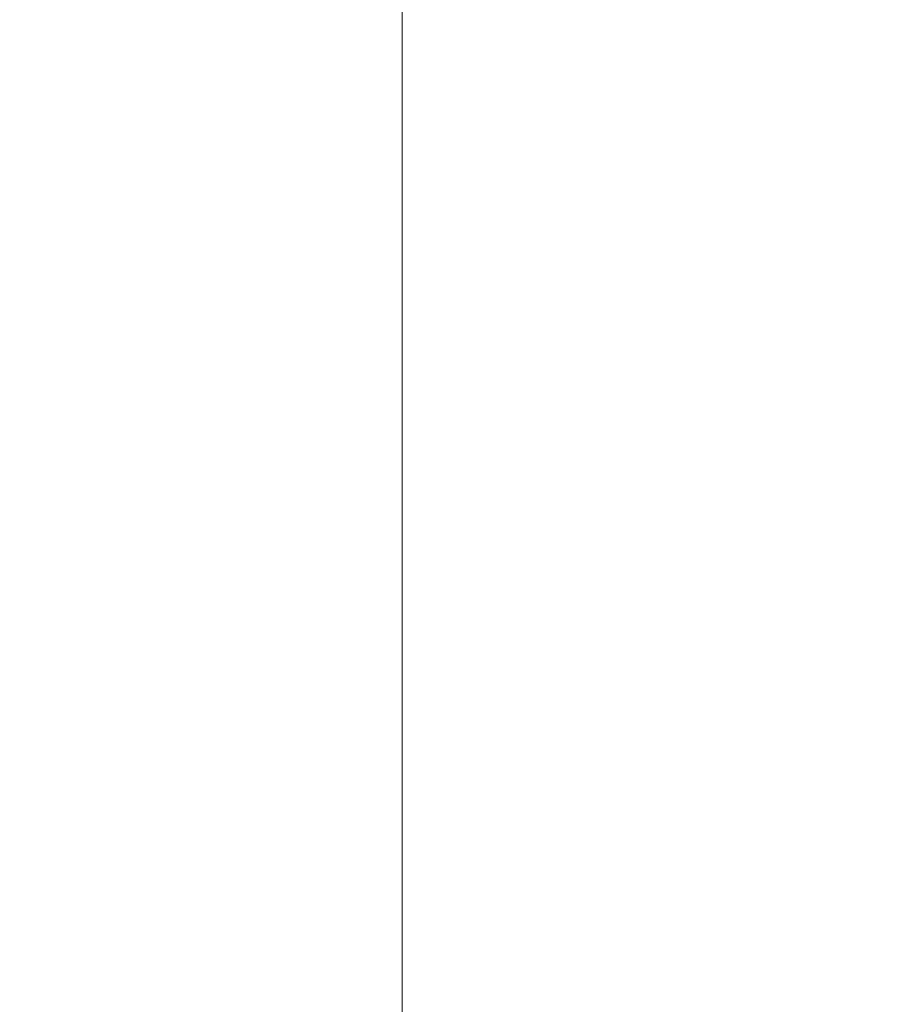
# Model space of a CAD drawing. Header units: millimetres. Extents: x -13532 to 2392, y -5241 to 5322.
# Tile 76 of 256: x -11446 to -11380, y 1142 to 1216. Entities that reach past the tile are written whole.
import ezdxf

# ---------------------------------------------------------------- set-up
doc = ezdxf.new("R2010")
doc.units = ezdxf.units.MM
doc.layers.get('Defpoints').update_dxf_attribs({"true_color": 0xdae6d4})
doc.layers.add('a___wymiary', color=7, linetype='Continuous', lineweight=5, true_color=0x666666)
doc.layers.add('WYMIARY - AGP1', color=7, linetype='Continuous', lineweight=5, true_color=0x716d5a)
doc.styles.add('ARIAL NARROW', font='ARIALN.TTF', dxfattribs={"width": 0.9})
doc.dimstyles.new('wymiary agp1', dxfattribs={"dimtxt": 15, "dimasz": 5, "dimexe": 5, "dimexo": 5, "dimgap": 1.8, "dimtad": 1, "dimdec": 3, "dimrnd": 0.5, "dimdsep": 46, "dimtxsty": 'ARIAL NARROW', "dimblk": 'znacznik', "dimcen": 1.5, "dimse1": 1, "dimse2": 1, "dimclrd": 256, "dimclre": 256, "dimazin": 0, "dimtfac": 1, "dimtdec": 3, "dimtmove": 1, "dimatfit": 3, "dimldrblk": 'znacznik', "dimfxl": 1000, "dimfxlon": 1, "dimlwd": -1, "dimarcsym": 0})

# ---------------------------------------------------------------- blocks, each defined once
blk = doc.blocks.new('znacznik')
at = {"layer": 'a___wymiary'}
for p, q in [((0, 1.394), (0, -1.394)), ((1.394, 0), (-1.394, 0))]:
    blk.add_line(p, q, dxfattribs=at)
at = {"layer": 'a___wymiary', "const_width": 0.2}
blk.add_lwpolyline([(0.876, 0.876), (-0.876, -0.876)], dxfattribs=at)
blk = doc.blocks.new('*D569')
at = {"layer": 'Defpoints', "color": 0}
for p in [(-10337.106, 1244.623), (-11516.107, 1092.924), (-10337.106, 1092.924)]:
    blk.add_point(p, dxfattribs=at)
at = {"layer": 'WYMIARY - AGP1'}
blk.add_line((-11511.107, 1244.623), (-10342.106, 1244.623), dxfattribs=at)
at = {"layer": 'WYMIARY - AGP1', "xscale": 5, "yscale": 5, "zscale": 5, "rotation": 180}
blk.add_blockref('znacznik', (-11516.107, 1244.623), dxfattribs=at)
at = {"layer": 'WYMIARY - AGP1', "xscale": 5, "yscale": 5, "zscale": 5}
blk.add_blockref('znacznik', (-10337.106, 1244.623), dxfattribs=at)
at = {"layer": 'WYMIARY - AGP1', "color": 18, "true_color": 0x000000, "insert": (-10926.606, 1254.082), "char_height": 15, "attachment_point": 5, "style": 'ARIAL NARROW'}
blk.add_mtext('1179', dxfattribs=at)
blk = doc.blocks.new('*D573')
at = {"layer": 'Defpoints', "color": 0}
for p in [(-11448.407, 1739.867), (-11417.367, 1739.867), (-11516.106, 1087.854)]:
    blk.add_point(p, dxfattribs=at)
at = {"layer": 'WYMIARY - AGP1'}
blk.add_line((-11417.367, 1092.854), (-11417.367, 1734.867), dxfattribs=at)
at = {"layer": 'WYMIARY - AGP1', "xscale": 5, "yscale": 5, "zscale": 5}
for p, rotation in [((-11417.367, 1739.867), 90), ((-11417.367, 1087.854), 270)]:
    blk.add_blockref('znacznik', p, dxfattribs=dict(at, rotation=rotation))
at = {"layer": 'WYMIARY - AGP1', "color": 18, "true_color": 0x000000, "insert": (-11426.825, 1413.861), "char_height": 15, "attachment_point": 5, "rotation": 90, "style": 'ARIAL NARROW'}
blk.add_mtext('652', dxfattribs=at)

msp = doc.modelspace()

# ---------------------------------------------------------------- dimensions: what is measured, and where the dimension line sits
at = {"layer": 'WYMIARY - AGP1'}
dim = msp.add_linear_dim(base=(-11417.3665, 1739.8669), p1=(-11516.1055, 1087.8541), p2=(-11448.4073, 1739.8669), angle=90, dimstyle='wymiary agp1', override={"dimclrd": 256, "dimclre": 256}, dxfattribs=at)
dim.commit()
dim.dimension.update_dxf_attribs({"geometry": '*D573', "text_midpoint": (-11426.8251, 1413.8605)})
dim = msp.add_linear_dim(base=(-10337.106, 1244.6234), p1=(-11516.1068, 1092.9245), p2=(-10337.106, 1092.9245), dimstyle='wymiary agp1', override={"dimclrd": 256, "dimclre": 256}, dxfattribs=at)
dim.commit()
dim.dimension.update_dxf_attribs({"geometry": '*D569', "text_midpoint": (-10926.6064, 1254.082)})

doc.saveas('drawing.dxf')
